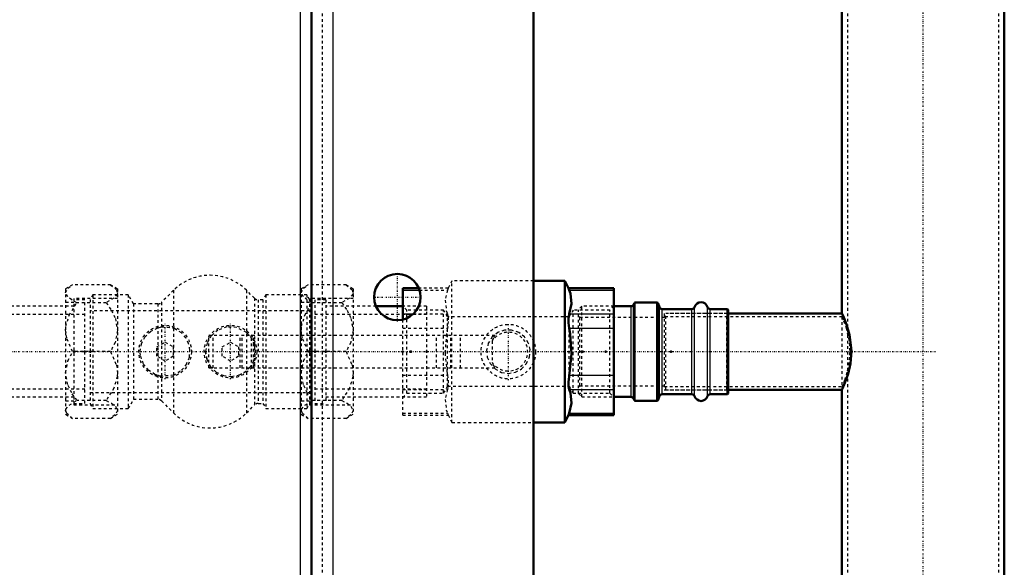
# Model space of a CAD drawing. Header units: millimetres. Extents: x -350 to 653, y -355 to 981.
# Tile 10 of 18: x 111 to 473, y 151 to 352. Entities that reach past the tile are written whole.
import ezdxf

# ---------------------------------------------------------------- set-up
doc = ezdxf.new("R2010")
doc.units = ezdxf.units.MM
doc.linetypes.add('Center', pattern=[1.5, 0.45, -0.5, 0.05, -0.5])
doc.linetypes.add('Dashed', pattern=[2, 1, -1])
for name, color, linetype, lineweight in [('2d ConnectionPoints', 7, 'Continuous', 50), ('AM_0', 7, 'Continuous', 50), ('AM_4', 3, 'Continuous', 25), ('AM_7', 7, 'Center', 25), ('AM_9', 6, 'Dashed', 25)]:
    doc.layers.add(name, color=color, linetype=linetype, lineweight=lineweight)

# ---------------------------------------------------------------- blocks, each defined once
blk = doc.blocks.new('11_Distributor_pipe_UG11145040003_1_0_in_HSVP164161451021531101300230_5')
at = {"layer": 'AM_0'}
for p, q in [((472.81, -85), (472.81, 930)), ((413.19, 446.12), (413.19, 243.82)), ((413.28, 244), (371.5, 244)), ((371.5, 216), (413.25, 216)), ((413.19, 216.12), (413.19, 123.83))]:
    blk.add_line(p, q, dxfattribs=at)
for points in [[(413.19, 244), (413.28, 243.81), (413.87, 242.49), (414.87, 239.95), (415.99, 236.1), (416.65, 231.4), (416.69, 230)], [(416.69, 230), (416.33, 225.67), (415.45, 221.83), (414.32, 218.6), (413.42, 216.5), (413.19, 216)]]:
    blk.add_lwpolyline(points, dxfattribs=at)
at = {"layer": 'AM_7'}
for p, q in [((443, -142.05), (443, 981.05)), ((-324.75, 230), (447.75, 230))]:
    blk.add_line(p, q, dxfattribs=at)
at = {"layer": 'AM_9'}
for p, q in [((415.19, 930), (415.19, -85)), ((470.81, -85), (470.81, 930)), ((348, 244), (348, 216)), ((371.5, 244), (348, 244)), ((413.26, 242.8), (348, 242.8)), ((413.19, 242.8), (413.19, 217.2)), ((416.64, 228.39), (416.64, 231.54)), ((416.05, 228.68), (416.05, 231.29)), ((348, 217.2), (413.24, 217.2)), ((348, 216), (371.5, 216))]:
    blk.add_line(p, q, dxfattribs=at)
for points in [[(413.19, 242.8), (413.29, 242.56), (413.83, 241.23), (414.7, 238.75), (415.6, 235.11), (416.07, 230.82), (416.08, 230)], [(416.08, 230), (415.78, 225.99), (415.04, 222.44), (414.11, 219.5), (413.38, 217.63), (413.19, 217.2)]]:
    blk.add_lwpolyline(points, dxfattribs=at)
blk = doc.blocks.new('16_Base_plate_2_15_1UG1041586_0_in_HSVP164161451021531101300230_5')
at = {"layer": 'AM_0'}
for p, q in [((218.5, -355), (218.5, 855)), ((300, 797.5), (300, -297.5))]:
    blk.add_line(p, q, dxfattribs=at)
blk.add_circle((250, 250), 8.5, dxfattribs=at)
at = {"layer": 'AM_4'}
for p, q in [((214.5, -355), (214.5, 855)), ((226.5, -355), (226.5, 855))]:
    blk.add_line(p, q, dxfattribs=at)
at = {"layer": 'AM_7'}
for p, q in [((250, 241.075), (250, 258.925)), ((241.075, 250), (258.925, 250))]:
    blk.add_line(p, q, dxfattribs=at)
at = {"layer": 'AM_9'}
blk.add_line((222.5, -355), (222.5, 855), dxfattribs=at)
blk = doc.blocks.new('31_Dea_Socket_UG104224901_3_0_in_HSVP164161451021531101300230_5')
at = {"layer": 'AM_0'}
for p, q in [((335.8, 246.62), (329.5, 246.62)), ((336.88, 247.67), (336.74, 247.28)), ((345.29, 248), (337.35, 248)), ((346.26, 246.28), (345.76, 247.67)), ((358.15, 245.62), (347.2, 245.62)), ((371.25, 245.62), (364.85, 245.62)), ((371.5, 245.38), (371.25, 245.62)), ((371.25, 214.38), (371.25, 245.62)), ((371.5, 214.62), (371.5, 245.38)), ((329.5, 213.37), (335.8, 213.37)), ((345.76, 212.33), (346.26, 213.72)), ((347.2, 214.38), (358.15, 214.38)), ((364.85, 214.38), (371.25, 214.38)), ((371.25, 214.38), (371.5, 214.62)), ((336.74, 212.72), (336.88, 212.33)), ((337.35, 212), (345.29, 212))]:
    blk.add_line(p, q, dxfattribs=at)
for centre, radius, start, end in [((335.8, 247.63), 1, 270, 340), ((337.35, 247.5), 0.5, 90, 160), ((345.29, 247.5), 0.5, 20, 90), ((347.2, 246.62), 1, 200, 270), ((358.15, 246.62), 1, 270, 343.3985), ((361.5, 245.62), 2.5, 16.6015, 163.3985), ((364.85, 246.62), 1, 196.6015, 270), ((335.8, 212.37), 1, 20, 90), ((347.2, 213.37), 1, 90, 160), ((358.15, 213.37), 1, 16.6015, 90), ((361.5, 214.38), 2.5, 196.6015, 343.3985), ((364.85, 213.37), 1, 90, 163.3985), ((337.35, 212.5), 0.5, 200, 270), ((345.29, 212.5), 0.5, 270, 340)]:
    blk.add_arc(centre, radius, start, end, dxfattribs=at)
at = {"layer": 'AM_4'}
for p, q in [((335.8, 213.37), (335.8, 246.62)), ((336.74, 212.72), (336.74, 247.28)), ((336.88, 212.33), (336.88, 247.67)), ((337.35, 212), (337.35, 248)), ((345.29, 212), (345.29, 248)), ((345.76, 212.33), (345.76, 247.67)), ((346.26, 213.72), (346.26, 246.28)), ((359.1, 213.66), (359.1, 246.34)), ((363.9, 213.66), (363.9, 246.34)), ((347.2, 214.38), (347.2, 245.62)), ((358.15, 214.38), (358.15, 245.62)), ((364.85, 214.38), (364.85, 245.62))]:
    blk.add_line(p, q, dxfattribs=at)
at = {"layer": 'AM_9'}
for p, q in [((317.75, 246.62), (316.5, 245.38)), ((329.5, 246.62), (317.75, 246.62)), ((317.75, 213.37), (317.75, 246.62)), ((316.5, 214.62), (316.5, 245.38)), ((317, 242.5), (316.5, 243)), ((348, 242.5), (317, 242.5)), ((317, 217.5), (317, 242.5)), ((348.5, 243), (348, 242.5)), ((348.5, 216), (348.5, 244)), ((371, 244), (348.5, 244)), ((371.5, 244.5), (371, 244)), ((371, 216), (371, 244)), ((316.5, 217), (317, 217.5)), ((317, 217.5), (348, 217.5)), ((348, 217.5), (348.5, 217)), ((316.5, 214.62), (317.75, 213.37)), ((317.75, 213.37), (329.5, 213.37)), ((348.5, 216), (371, 216)), ((371, 216), (371.5, 215.5))]:
    blk.add_line(p, q, dxfattribs=at)
blk = doc.blocks.new('32_Ball_valve_UG1041622_011_3_0_in_HSVP164161451021531101300230_5')
at = {"layer": 'AM_0'}
for p, q in [((257.82, 253.32), (252, 253.32)), ((252, 241.74), (252, 253.32)), ((311.44, 256), (300, 256)), ((312.84, 253.25), (311.44, 256)), ((311.44, 204), (311.44, 256)), ((329.5, 253.32), (312.81, 253.32)), ((313.12, 252.52), (312.81, 253.32)), ((329.5, 206.68), (329.5, 253.32)), ((311.44, 204), (312.84, 206.75)), ((312.81, 206.68), (313.12, 207.48)), ((312.81, 206.68), (329.5, 206.68)), ((300, 204), (311.44, 204))]:
    blk.add_line(p, q, dxfattribs=at)
for points in [[(313.12, 243.86), (313.97, 247.52), (313.53, 251.3), (313.12, 252.52)], [(313.12, 238.66), (312.86, 240.53), (312.82, 242.23), (313.02, 243.55), (313.12, 243.86)], [(313.12, 221.34), (313.25, 222.05), (313.98, 229.2), (313.48, 236.57), (313.12, 238.66)], [(313.12, 216.14), (312.86, 217.34), (312.82, 218.95), (313.02, 220.77), (313.12, 221.34)], [(313.12, 207.48), (313.97, 211.14), (313.53, 214.93), (313.12, 216.14)]]:
    blk.add_lwpolyline(points, dxfattribs=at)
at = {"layer": 'AM_4'}
for p, q in [((252, 252.52), (258.12, 252.52)), ((313.12, 252.52), (329.5, 252.52)), ((252, 243.86), (255.87, 243.86)), ((313.12, 243.86), (329.5, 243.86)), ((313.12, 238.66), (329.5, 238.66)), ((313.12, 221.34), (329.5, 221.34)), ((313.12, 216.14), (329.5, 216.14)), ((313.12, 207.48), (329.5, 207.48))]:
    blk.add_line(p, q, dxfattribs=at)
at = {"layer": 'AM_7'}
blk.add_line((290.75, 219.5), (290.75, 240.5), dxfattribs=at)
at = {"layer": 'AM_9'}
for p, q in [((268.69, 253.32), (257.82, 253.32)), ((268.69, 253.32), (268.38, 252.52)), ((270.06, 256), (268.66, 253.25)), ((300, 256), (270.06, 256)), ((270.06, 204), (270.06, 256)), ((258.12, 252.52), (268.38, 252.52)), ((253.5, 245.25), (252, 246.75)), ((329.5, 246.75), (328, 245.25)), ((267, 245.25), (253.5, 245.25)), ((253.5, 214.75), (253.5, 245.25)), ((255.87, 243.86), (268.38, 243.86)), ((268.47, 242.7), (267, 245.25)), ((267, 214.75), (267, 245.25)), ((313.03, 242.7), (268.47, 242.7)), ((268.47, 217.3), (268.47, 242.7)), ((314.5, 245.25), (313.03, 242.7)), ((313.03, 217.3), (313.03, 242.7)), ((328, 245.25), (314.5, 245.25)), ((314.5, 214.75), (314.5, 245.25)), ((328, 214.75), (328, 245.25)), ((252, 206.68), (252, 241.74)), ((252, 238.66), (268.38, 238.66)), ((180.75, 224), (180.75, 236)), ((180.75, 236), (285.85, 236)), ((182.35, 224), (182.35, 236)), ((192.34, 224), (192.34, 236)), ((193.04, 224), (193.04, 236)), ((196.46, 224), (196.46, 236)), ((197.16, 224), (197.16, 236)), ((264.37, 224), (264.37, 236)), ((269.68, 224), (269.68, 236)), ((273.21, 224), (273.21, 236)), ((284.75, 233.82), (284.75, 226.18)), ((180.75, 224), (285.85, 224)), ((252, 221.34), (268.38, 221.34)), ((267, 214.75), (268.47, 217.3)), ((268.47, 217.3), (313.03, 217.3)), ((313.03, 217.3), (314.5, 214.75)), ((252, 216.14), (268.38, 216.14)), ((252, 213.25), (253.5, 214.75)), ((253.5, 214.75), (267, 214.75)), ((314.5, 214.75), (328, 214.75)), ((328, 214.75), (329.5, 213.25)), ((252, 207.48), (268.38, 207.48)), ((252, 206.68), (268.69, 206.68)), ((268.38, 207.48), (268.69, 206.68)), ((268.66, 206.75), (270.06, 204)), ((270.06, 204), (300, 204))]:
    blk.add_line(p, q, dxfattribs=at)
for points in [[(268.38, 252.52), (267.53, 248.86), (267.97, 245.07), (268.38, 243.86)], [(268.38, 243.86), (268.64, 242.66), (268.68, 241.05), (268.48, 239.23), (268.38, 238.66)], [(268.38, 238.66), (268.02, 236.57), (267.51, 229.4), (268.25, 222.05), (268.38, 221.34)], [(290.75, 222), (293.33, 222.43), (295.61, 223.65), (297.42, 225.59), (298.52, 228.09), (298.71, 230.75), (298.07, 233.23), (296.66, 235.4), (294.54, 237.05), (291.95, 237.91), (289.32, 237.87), (286.91, 237.02), (284.86, 235.42), (283.39, 233.14), (282.77, 230.5), (283.03, 227.91), (284.09, 225.58), (285.88, 223.65), (288.29, 222.39), (290.75, 222)], [(285.85, 236), (285.26, 234.98), (284.79, 233.92), (284.75, 233.82)], [(284.75, 226.18), (285.22, 225.11), (285.79, 224.09), (285.85, 224)], [(268.38, 221.34), (268.64, 219.47), (268.68, 217.77), (268.48, 216.45), (268.38, 216.14)], [(268.38, 216.14), (267.53, 212.48), (267.97, 208.7), (268.38, 207.48)]]:
    blk.add_lwpolyline(points, dxfattribs=at)
blk.add_circle((290.75, 230), 10, dxfattribs=at)
blk.add_arc((290.75, 230), 7.11, 212.4888, 147.5112, dxfattribs=at)
blk = doc.blocks.new('33_Pipe_pieceUG1159619_0001_5_0_in_HSVP164161451021531101300230_5')
at = {"layer": 'AM_0'}
blk.add_line((252, 246.62), (242.2, 246.62), dxfattribs=at)
at = {"layer": 'AM_9'}
for p, q in [((223.75, 249), (219.75, 249)), ((219.75, 249), (219.75, 211)), ((223.75, 249), (223.75, 211)), ((242.2, 246.62), (223.75, 246.62)), ((260.75, 246.62), (252, 246.62)), ((260.75, 246.62), (260.75, 213.38)), ((260.75, 243.6), (219.75, 243.6)), ((219.75, 216.4), (260.75, 216.4)), ((223.75, 213.38), (260.75, 213.38)), ((219.75, 211), (223.75, 211))]:
    blk.add_line(p, q, dxfattribs=at)
blk = doc.blocks.new('34_Nut_UG1064767_0002_5_0_in_HSVP164161451021531101300230_5')
at = {"layer": 'AM_9'}
for p, q in [((217.31, 254.48), (214.75, 253)), ((231.19, 254.48), (217.31, 254.48)), ((233.75, 253), (231.19, 254.48)), ((214.75, 253), (214.75, 207)), ((233.75, 249.48), (217.75, 249.48)), ((217.75, 249.48), (217.75, 210.52)), ((233.75, 253), (233.75, 207)), ((217.75, 248), (214.75, 248)), ((218.45, 247.39), (218.87, 247.94)), ((218.87, 247.94), (218.47, 248.13)), ((229.63, 247.94), (218.87, 247.94)), ((231.19, 230), (217.31, 230)), ((214.75, 212), (217.75, 212)), ((217.75, 210.52), (233.75, 210.52)), ((218.45, 211.85), (218.87, 212.06)), ((218.87, 212.06), (218.47, 212.57)), ((229.63, 212.06), (218.87, 212.06)), ((214.75, 207), (217.31, 205.52)), ((231.19, 205.52), (233.75, 207)), ((231.19, 205.52), (217.31, 205.52))]:
    blk.add_line(p, q, dxfattribs=at)
for points in [[(214.75, 251.61), (214.75, 251.66), (215.6, 253.25), (217.31, 254.48)], [(231.19, 254.48), (233.37, 252.7), (233.75, 251.61)], [(218.47, 248.13), (216.96, 248.95), (215.51, 250.07), (214.75, 251.61)], [(233.75, 251.61), (233.67, 251.13), (232.48, 249.61), (229.63, 247.94)], [(214.75, 237.87), (214.83, 239.2), (216.02, 243.36), (218.45, 247.39)], [(229.63, 247.94), (231.54, 245.17), (232.99, 242.1), (233.75, 237.87)], [(217.31, 230), (215.13, 234.89), (214.75, 237.87)], [(233.75, 237.87), (233.75, 237.73), (232.9, 233.36), (231.19, 230)], [(214.75, 222.13), (214.75, 222.27), (215.6, 226.64), (217.31, 230)], [(231.19, 230), (233.37, 225.11), (233.75, 222.13)], [(218.47, 212.57), (216.96, 214.83), (215.51, 217.9), (214.75, 222.13)], [(233.75, 222.13), (233.67, 220.8), (232.48, 216.64), (229.63, 212.06)], [(214.75, 208.39), (214.83, 208.87), (216.02, 210.39), (218.45, 211.85)], [(229.63, 212.06), (231.54, 211.05), (232.99, 209.93), (233.75, 208.39)], [(217.31, 205.52), (215.13, 207.3), (214.75, 208.39)], [(233.75, 208.39), (233.75, 208.34), (232.9, 206.75), (231.19, 205.52)]]:
    blk.add_lwpolyline(points, dxfattribs=at)
blk = doc.blocks.new('35_Check_valve_UG1159572_0001_3_0_in_HSVP164161451021531101300230_5')
at = {"layer": 'AM_7'}
for p, q in [((164.75, 219.87), (164.75, 240.13)), ((188.75, 219.87), (188.75, 240.13))]:
    blk.add_line(p, q, dxfattribs=at)
at = {"layer": 'AM_9'}
for p, q in [((138.25, 250.85), (137.25, 249.12)), ((151.25, 250.85), (138.25, 250.85)), ((138.25, 250.85), (138.25, 209.15)), ((153.18, 247.5), (151.25, 250.85)), ((151.25, 250.85), (151.25, 209.15)), ((167.86, 252.48), (163.44, 248.08)), ((167.86, 252.48), (167.86, 207.52)), ((197.57, 249.58), (194.63, 252.49)), ((194.63, 252.49), (194.63, 207.51)), ((197.57, 249.58), (197.57, 210.42)), ((201.75, 250.85), (200.68, 249)), ((216.75, 250.85), (201.75, 250.85)), ((201.75, 250.85), (201.75, 209.15)), ((217.75, 249.12), (216.75, 250.85)), ((216.75, 250.85), (216.75, 209.15)), ((137.25, 249.12), (137.25, 210.88)), ((162.03, 247.5), (153.18, 247.5)), ((153.18, 247.5), (153.18, 212.5)), ((162.03, 247.5), (162.03, 212.5)), ((163.44, 248.08), (163.44, 211.92)), ((200.68, 249), (198.97, 249)), ((198.97, 249), (198.97, 211)), ((200.68, 249), (200.68, 211)), ((217.75, 245), (137.25, 245)), ((161.75, 231.73), (164.75, 233.46)), ((161.75, 228.27), (161.75, 231.73)), ((164.75, 233.46), (167.75, 231.73)), ((167.75, 231.73), (167.75, 228.27)), ((185.75, 231.73), (188.75, 233.46)), ((185.75, 228.27), (185.75, 231.73)), ((188.75, 233.46), (191.75, 231.73)), ((191.75, 231.73), (191.75, 228.27)), ((164.75, 226.54), (161.75, 228.27)), ((167.75, 228.27), (164.75, 226.54)), ((188.75, 226.54), (185.75, 228.27)), ((191.75, 228.27), (188.75, 226.54)), ((137.25, 215), (217.75, 215)), ((137.25, 210.88), (138.25, 209.15)), ((151.25, 209.15), (153.18, 212.5)), ((153.18, 212.5), (162.03, 212.5)), ((163.44, 211.92), (167.86, 207.52)), ((194.63, 207.51), (197.57, 210.42)), ((198.97, 211), (200.68, 211)), ((200.68, 211), (201.75, 209.15)), ((216.75, 209.15), (217.75, 210.88)), ((138.25, 209.15), (151.25, 209.15)), ((201.75, 209.15), (216.75, 209.15))]:
    blk.add_line(p, q, dxfattribs=at)
for points in [[(162.03, 221.27), (161.03, 221.64), (158.73, 223.11), (156.78, 225.51), (155.72, 228.55), (155.6, 230), (156.04, 232.82), (157.3, 235.31), (159.35, 237.39), (162.03, 238.73)], [(162.03, 238.73), (162.53, 238.88), (163.02, 238.99), (163.44, 239.06)], [(163.44, 239.06), (167.31, 238.79), (167.86, 238.61)], [(167.86, 221.39), (170.8, 223.14), (172.53, 225.18), (173.66, 227.91), (173.88, 230.59), (173.4, 232.97), (172.36, 235.08), (170.8, 236.86), (168.24, 238.46), (167.86, 238.61)], [(194.63, 237.01), (191.03, 238.86), (187.39, 239.05), (184.14, 237.9), (181.69, 235.82), (180.16, 233.14), (179.6, 230.18), (180.03, 227.22), (181.38, 224.57), (183.49, 222.52), (186.13, 221.23), (189.07, 220.86), (192.08, 221.48), (194.63, 222.99)], [(194.63, 237.01), (196.19, 235.33), (197.48, 232.74), (197.57, 232.45)], [(197.57, 227.55), (197.2, 226.5), (195.87, 224.25), (194.63, 222.99)], [(163.44, 220.94), (163.02, 221.02), (162.52, 221.13), (162.03, 221.27)], [(167.86, 221.39), (163.65, 220.92), (163.44, 220.94)]]:
    blk.add_lwpolyline(points, dxfattribs=at)
for centre in [(164.75, 230), (188.75, 230)]:
    blk.add_circle(centre, 9.65, dxfattribs=at)
for centre, radius, start, end in [((181.25, 239), 19, 45.2466, 134.8274), ((198.97, 251), 2, 225.2466, 270), ((162.03, 249.5), 2, 270, 314.8274), ((164.75, 230), 9.15, 93.567, 109.4277), ((164.75, 230), 9.15, 66.2977, 80.3253), ((188.75, 230), 9.15, 44.6481, 56.4866), ((188.75, 230), 9.15, 357.448, 18.4734), ((188.75, 230), 9.15, 180, 196.5787), ((188.75, 230), 9.15, 335.0336, 353.8546), ((164.75, 230), 9.15, 243.4122, 263.7457), ((164.75, 230), 9.15, 288.7895, 304.4724), ((188.75, 230), 9.15, 289.242, 310.2797), ((162.03, 210.5), 2, 45.1726, 90), ((198.97, 209), 2, 90, 134.7534), ((181.25, 221), 19, 225.1726, 314.7534)]:
    blk.add_arc(centre, radius, start, end, dxfattribs=at)
blk = doc.blocks.new('36_Nut_UG1064767_0002_6_0_in_HSVP164161451021531101300230_5')
at = {"layer": 'AM_9'}
for p, q in [((130.81, 254.48), (128.25, 253)), ((144.69, 254.48), (130.81, 254.48)), ((147.25, 253), (144.69, 254.48)), ((128.25, 253), (128.25, 207)), ((131.25, 249.48), (131.25, 210.52)), ((147.25, 249.48), (131.25, 249.48)), ((147.25, 253), (147.25, 207)), ((131.25, 248), (128.25, 248)), ((143.13, 247.94), (132.37, 247.94)), ((144.69, 230), (130.81, 230)), ((128.25, 212), (131.25, 212)), ((131.25, 210.52), (147.25, 210.52)), ((143.13, 212.06), (132.37, 212.06)), ((128.25, 207), (130.81, 205.52)), ((144.69, 205.52), (147.25, 207)), ((144.69, 205.52), (130.81, 205.52))]:
    blk.add_line(p, q, dxfattribs=at)
for points in [[(128.25, 251.61), (128.25, 251.66), (129.1, 253.25), (130.81, 254.48)], [(144.69, 254.48), (146.87, 252.7), (147.25, 251.61)], [(132.37, 247.94), (130.46, 248.95), (129.01, 250.07), (128.25, 251.61)], [(147.25, 251.61), (147.17, 251.13), (145.98, 249.61), (143.13, 247.94)], [(128.25, 237.87), (128.33, 239.2), (129.52, 243.36), (132.37, 247.94)], [(143.13, 247.94), (145.04, 245.17), (146.49, 242.1), (147.25, 237.87)], [(130.81, 230), (128.63, 234.89), (128.25, 237.87)], [(147.25, 237.87), (147.25, 237.73), (146.4, 233.36), (144.69, 230)], [(128.25, 222.13), (128.25, 222.27), (129.1, 226.64), (130.81, 230)], [(144.69, 230), (146.87, 225.11), (147.25, 222.13)], [(132.37, 212.06), (130.46, 214.83), (129.01, 217.9), (128.25, 222.13)], [(147.25, 222.13), (147.17, 220.8), (145.98, 216.64), (143.13, 212.06)], [(128.25, 208.39), (128.33, 208.87), (129.52, 210.39), (132.37, 212.06)], [(143.13, 212.06), (145.04, 211.05), (146.49, 209.93), (147.25, 208.39)], [(130.81, 205.52), (128.63, 207.3), (128.25, 208.39)], [(147.25, 208.39), (147.25, 208.34), (146.4, 206.75), (144.69, 205.52)]]:
    blk.add_lwpolyline(points, dxfattribs=at)
blk = doc.blocks.new('37_Pipe_pieceUG1159619_0001_6_0_in_HSVP164161451021531101300230_5')
at = {"layer": 'AM_9'}
for p, q in [((131.25, 246.625), (94.25, 246.625)), ((94.25, 213.375), (94.25, 246.625)), ((135.25, 249), (131.25, 249)), ((135.25, 211), (135.25, 249)), ((135.25, 243.6), (94.25, 243.6)), ((94.25, 216.4), (135.25, 216.4)), ((94.25, 213.375), (131.25, 213.375)), ((131.25, 211), (135.25, 211))]:
    blk.add_line(p, q, dxfattribs=at)

msp = doc.modelspace()

# ---------------------------------------------------------------- linework, layer by layer
at = {"layer": '2d ConnectionPoints'}
for p in [(131.25, 230), (131.25, 230), (135.25, 230), (135.25, 230), (135.25, 230), (135.25, 230), (137.25, 230), (137.25, 230), (217.75, 230), (217.75, 230), (219.75, 230), (219.75, 230), (219.75, 230), (219.75, 230), (223.75, 230), (223.75, 230), (252, 230), (254.75, 230), (255, 230), (255, 230), (260.75, 230), (318, 230), (326.5, 230), (326.5, 230), (329.5, 230), (350.5, 230)]:
    msp.add_point(p, dxfattribs=at)

# ---------------------------------------------------------------- block references
for name in ['11_Distributor_pipe_UG11145040003_1_0_in_HSVP164161451021531101300230_5', '16_Base_plate_2_15_1UG1041586_0_in_HSVP164161451021531101300230_5', '35_Check_valve_UG1159572_0001_3_0_in_HSVP164161451021531101300230_5', '36_Nut_UG1064767_0002_6_0_in_HSVP164161451021531101300230_5', '32_Ball_valve_UG1041622_011_3_0_in_HSVP164161451021531101300230_5', '34_Nut_UG1064767_0002_5_0_in_HSVP164161451021531101300230_5', '37_Pipe_pieceUG1159619_0001_6_0_in_HSVP164161451021531101300230_5', '33_Pipe_pieceUG1159619_0001_5_0_in_HSVP164161451021531101300230_5', '31_Dea_Socket_UG104224901_3_0_in_HSVP164161451021531101300230_5']:
    msp.add_blockref(name, (0, 0))

doc.saveas('drawing.dxf')
